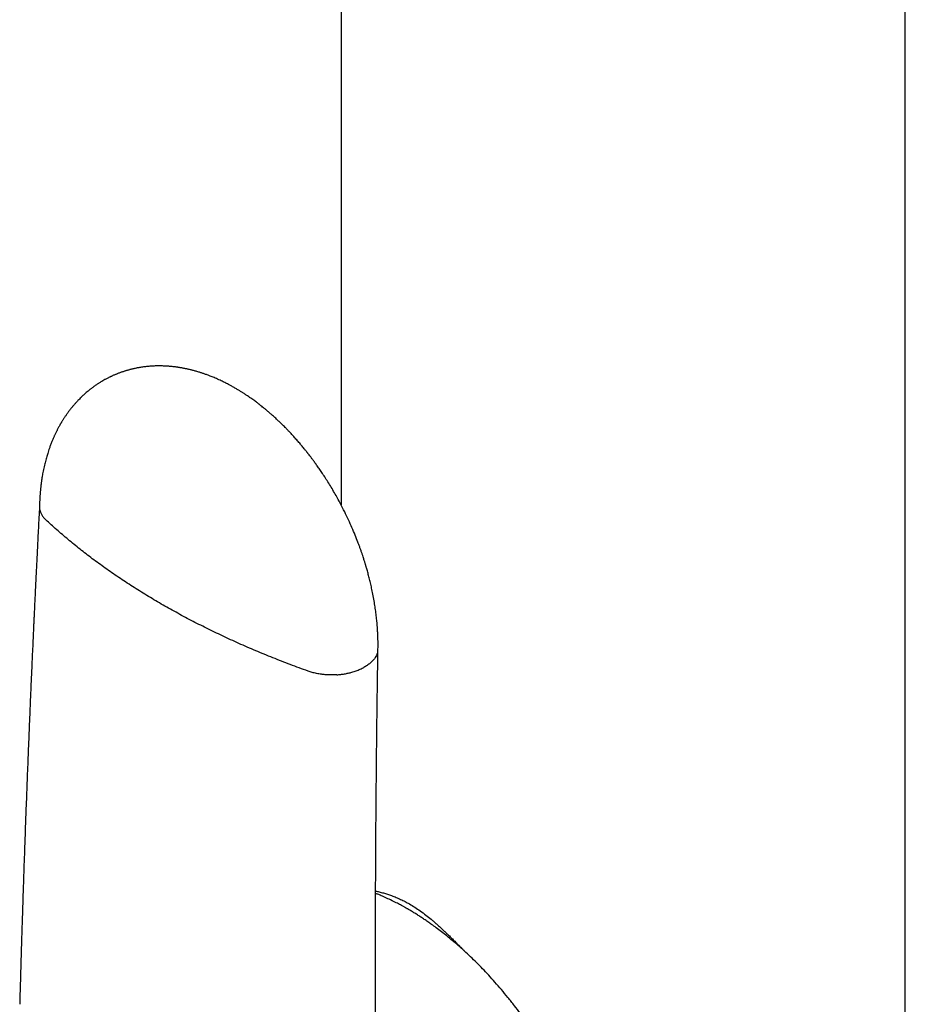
# Model space of a CAD drawing. Header units: millimetres. Extents: x 8 to 822, y 12 to 761.
# Tile 20 of 27: x 753 to 788, y 248 to 287. Entities that reach past the tile are written whole.
import ezdxf

# ---------------------------------------------------------------- set-up
doc = ezdxf.new("R2010")
doc.units = ezdxf.units.MM

msp = doc.modelspace()

# ---------------------------------------------------------------- linework, layer by layer
at = {"color": 7, "linetype": 'Continuous', "lineweight": 30}
for p, q in [((765.727, 322.847), (765.727, 267.742)), ((756.588, 272.593), (756.58, 272.589))]:
    msp.add_line(p, q, dxfattribs=at)
at = {"color": 7, "linetype": 'Continuous', "lineweight": 30, "flags": 128}
msp.add_lwpolyline([(787.582, 234.627), (787.582, 279.006), (787.582, 332.122)], dxfattribs=at)
at = {"color": 7, "linetype": 'Continuous', "lineweight": 30}
for points, knots in [([(767.159, 262.154), (767.159, 262.191), (767.16, 262.258), (767.16, 262.352), (767.16, 262.429), (767.159, 262.495), (767.157, 262.556), (767.155, 262.62), (767.153, 262.687), (767.15, 262.758), (767.146, 262.828), (767.143, 262.888), (767.14, 262.934), (767.138, 262.965), (767.136, 262.991), (767.134, 263.019), (767.131, 263.054), (767.128, 263.098), (767.123, 263.15), (767.118, 263.21), (767.11, 263.288), (767.1, 263.384), (767.087, 263.497), (767.072, 263.614), (767.056, 263.729), (767.039, 263.843), (767.013, 264.004), (766.976, 264.21), (766.928, 264.447), (766.88, 264.663), (766.833, 264.857), (766.793, 265.013), (766.761, 265.133), (766.737, 265.218), (766.716, 265.29), (766.7, 265.346), (766.688, 265.385), (766.679, 265.417), (766.669, 265.449), (766.658, 265.485), (766.644, 265.532), (766.626, 265.589), (766.605, 265.655), (766.579, 265.735), (766.548, 265.828), (766.511, 265.935), (766.471, 266.049), (766.428, 266.167), (766.363, 266.34), (766.272, 266.571), (766.151, 266.861), (766.016, 267.16), (765.868, 267.469), (765.726, 267.747), (765.592, 267.994), (765.472, 268.208), (765.347, 268.42), (765.222, 268.625), (765.1, 268.815), (764.987, 268.987), (764.882, 269.14), (764.787, 269.275), (764.7, 269.395), (764.623, 269.5), (764.555, 269.59), (764.497, 269.666), (764.455, 269.72), (764.426, 269.757), (764.407, 269.781), (764.385, 269.809), (764.357, 269.844), (764.32, 269.89), (764.274, 269.947), (764.218, 270.015), (764.139, 270.109), (764.041, 270.223), (763.928, 270.35), (763.821, 270.468), (763.725, 270.57), (763.641, 270.658), (763.568, 270.733), (763.503, 270.798), (763.454, 270.846), (763.42, 270.88), (763.396, 270.903), (763.368, 270.93), (763.33, 270.967), (763.282, 271.012), (763.206, 271.083), (763.11, 271.17), (763, 271.268), (762.898, 271.356), (762.807, 271.433), (762.726, 271.498), (762.658, 271.553), (762.603, 271.597), (762.562, 271.629), (762.533, 271.651), (762.511, 271.668), (762.484, 271.688), (762.441, 271.721), (762.382, 271.765), (762.308, 271.818), (762.228, 271.875), (762.144, 271.933), (762.066, 271.986), (762, 272.03), (761.949, 272.063), (761.906, 272.09), (761.861, 272.119), (761.813, 272.149), (761.761, 272.181), (761.706, 272.213), (761.647, 272.248), (761.587, 272.283), (761.528, 272.316), (761.475, 272.346), (761.421, 272.375), (761.362, 272.407), (761.296, 272.441), (761.227, 272.476), (761.157, 272.511), (761.079, 272.548), (760.994, 272.588), (760.902, 272.629), (760.814, 272.666), (760.733, 272.7), (760.665, 272.727), (760.604, 272.75), (760.546, 272.772), (760.485, 272.794), (760.426, 272.815), (760.373, 272.833), (760.324, 272.849), (760.272, 272.866), (760.212, 272.885), (760.145, 272.905), (760.08, 272.923), (760.021, 272.939), (759.969, 272.953), (759.917, 272.966), (759.862, 272.98), (759.805, 272.993), (759.752, 273.004), (759.706, 273.014), (759.661, 273.023), (759.614, 273.032), (759.559, 273.042), (759.503, 273.052), (759.45, 273.061), (759.403, 273.068), (759.358, 273.074), (759.311, 273.08), (759.254, 273.087), (759.194, 273.094), (759.135, 273.1), (759.083, 273.105), (759.031, 273.109), (758.973, 273.112), (758.91, 273.116), (758.848, 273.118), (758.786, 273.12), (758.717, 273.121), (758.64, 273.121), (758.562, 273.12), (758.488, 273.117), (758.419, 273.114), (758.352, 273.109), (758.287, 273.104), (758.221, 273.098), (758.152, 273.09), (758.075, 273.081), (757.997, 273.069), (757.931, 273.059), (757.878, 273.049), (757.834, 273.041), (757.784, 273.031), (757.732, 273.02), (757.683, 273.009), (757.642, 273), (757.607, 272.991), (757.571, 272.982), (757.524, 272.97), (757.47, 272.955), (757.418, 272.94), (757.375, 272.927), (757.332, 272.913), (757.286, 272.898), (757.237, 272.882), (757.187, 272.864), (757.134, 272.845), (757.086, 272.826), (757.044, 272.809), (757.007, 272.794), (756.966, 272.777), (756.92, 272.757), (756.874, 272.737), (756.84, 272.721), (756.816, 272.709), (756.796, 272.7), (756.77, 272.688), (756.735, 272.671), (756.691, 272.648), (756.642, 272.623), (756.608, 272.604), (756.591, 272.595)], [0, 0, 0, 0, 0.006547, 0.012108, 0.016663, 0.020227, 0.023708, 0.02753, 0.03145, 0.035683, 0.040102, 0.043735, 0.046367, 0.048115, 0.049275, 0.050889, 0.052971, 0.055525, 0.058555, 0.062063, 0.066056, 0.072142, 0.078924, 0.085677, 0.092326, 0.098867, 0.105297, 0.119999, 0.134032, 0.145553, 0.156534, 0.166958, 0.171956, 0.17681, 0.181427, 0.184215, 0.186298, 0.188065, 0.189587, 0.191668, 0.194311, 0.197518, 0.201293, 0.205638, 0.211084, 0.217231, 0.223829, 0.230558, 0.237417, 0.25342, 0.270098, 0.28745, 0.305477, 0.324172, 0.336774, 0.349656, 0.362816, 0.375666, 0.387559, 0.398488, 0.408199, 0.416986, 0.424846, 0.431778, 0.437781, 0.442856, 0.447032, 0.448788, 0.450356, 0.452011, 0.454411, 0.457583, 0.461527, 0.466242, 0.471727, 0.481354, 0.490576, 0.499262, 0.507411, 0.513532, 0.519313, 0.524509, 0.528806, 0.530697, 0.532343, 0.53437, 0.537261, 0.541014, 0.545423, 0.554464, 0.562755, 0.570299, 0.577099, 0.583135, 0.587977, 0.592041, 0.595333, 0.596911, 0.598277, 0.600148, 0.602745, 0.607572, 0.612902, 0.618591, 0.624636, 0.63068, 0.635188, 0.638701, 0.641321, 0.644305, 0.648038, 0.651442, 0.655206, 0.659326, 0.663756, 0.667672, 0.671492, 0.674779, 0.678823, 0.683525, 0.688279, 0.692997, 0.697678, 0.70411, 0.710384, 0.7163, 0.721722, 0.726702, 0.729956, 0.733893, 0.738239, 0.742195, 0.745712, 0.748799, 0.751862, 0.756085, 0.760679, 0.76515, 0.76895, 0.77232, 0.775465, 0.779152, 0.783148, 0.786663, 0.789635, 0.79227, 0.795372, 0.79902, 0.803017, 0.806555, 0.8095, 0.812097, 0.815134, 0.818705, 0.82316, 0.827026, 0.830198, 0.833308, 0.837123, 0.841573, 0.845737, 0.849328, 0.853664, 0.859119, 0.864481, 0.869099, 0.873515, 0.878128, 0.882367, 0.886433, 0.891072, 0.896177, 0.901614, 0.906672, 0.909331, 0.912192, 0.91549, 0.919231, 0.922809, 0.925607, 0.92769, 0.929888, 0.93286, 0.937453, 0.940993, 0.943506, 0.946421, 0.949941, 0.953107, 0.956613, 0.960462, 0.964154, 0.966997, 0.969296, 0.972174, 0.975736, 0.9793, 0.982076, 0.983286, 0.984495, 0.986362, 0.988927, 0.992192, 0.996166, 1, 1, 1, 1]), ([(756.58, 272.589), (756.552, 272.573), (756.5, 272.544), (756.432, 272.503), (756.378, 272.47), (756.331, 272.44), (756.283, 272.409), (756.234, 272.375), (756.182, 272.339), (756.134, 272.305), (756.093, 272.275), (756.057, 272.248), (756.021, 272.22), (755.98, 272.187), (755.925, 272.143), (755.865, 272.092), (755.804, 272.039), (755.752, 271.992), (755.704, 271.947), (755.651, 271.897), (755.596, 271.842), (755.542, 271.786), (755.499, 271.74), (755.461, 271.698), (755.425, 271.659), (755.391, 271.619), (755.36, 271.583), (755.333, 271.552), (755.302, 271.514), (755.266, 271.469), (755.227, 271.42), (755.192, 271.373), (755.158, 271.328), (755.124, 271.28), (755.092, 271.235), (755.062, 271.191), (755.034, 271.15), (755.006, 271.108), (754.979, 271.066), (754.952, 271.023), (754.927, 270.984), (754.907, 270.95), (754.889, 270.92), (754.872, 270.891), (754.849, 270.852), (754.821, 270.802), (754.79, 270.746), (754.762, 270.693), (754.738, 270.647), (754.707, 270.585), (754.668, 270.506), (754.621, 270.406), (754.575, 270.301), (754.527, 270.186), (754.478, 270.061), (754.434, 269.941), (754.397, 269.83), (754.366, 269.736), (754.34, 269.648), (754.314, 269.56), (754.289, 269.467), (754.264, 269.371), (754.239, 269.269), (754.215, 269.161), (754.192, 269.049), (754.172, 268.947), (754.157, 268.86), (754.146, 268.791), (754.136, 268.729), (754.128, 268.677), (754.121, 268.628), (754.115, 268.583), (754.109, 268.533), (754.102, 268.476), (754.095, 268.417), (754.089, 268.359), (754.084, 268.313), (754.081, 268.276), (754.078, 268.243), (754.075, 268.204), (754.071, 268.155), (754.066, 268.091), (754.061, 268.01), (754.055, 267.909), (754.05, 267.793), (754.049, 267.71), (754.048, 267.666)], [0, 0, 0, 0, 0.015775, 0.029937, 0.042362, 0.052372, 0.060683, 0.071473, 0.08412, 0.094211, 0.102825, 0.110771, 0.118286, 0.127358, 0.13867, 0.155366, 0.169499, 0.18138, 0.192357, 0.204573, 0.220264, 0.233862, 0.245474, 0.253928, 0.26399, 0.273528, 0.281921, 0.289163, 0.29525, 0.307909, 0.319902, 0.328354, 0.338773, 0.349818, 0.359545, 0.368191, 0.377817, 0.385978, 0.394949, 0.40434, 0.412602, 0.419573, 0.425247, 0.43052, 0.437563, 0.449046, 0.460873, 0.471279, 0.480257, 0.488393, 0.507712, 0.526505, 0.545855, 0.567854, 0.591301, 0.615559, 0.634423, 0.651669, 0.666673, 0.681783, 0.698681, 0.715657, 0.732642, 0.75193, 0.771845, 0.790566, 0.80427, 0.815958, 0.82559, 0.835475, 0.842427, 0.849888, 0.858279, 0.867656, 0.878016, 0.887936, 0.896197, 0.900994, 0.905946, 0.912408, 0.920387, 0.929882, 0.943879, 0.960237, 0.978948, 1, 1, 1, 1]), ([(754.048, 267.678), (754.041, 267.537), (754.026, 267.258), (754.005, 266.848), (753.985, 266.454), (753.966, 266.078), (753.948, 265.721), (753.931, 265.383), (753.916, 265.071), (753.902, 264.785), (753.889, 264.523), (753.878, 264.277), (753.867, 264.046), (753.856, 263.83), (753.847, 263.63), (753.838, 263.445), (753.83, 263.269), (753.822, 263.098), (753.814, 262.926), (753.806, 262.753), (753.788, 262.361), (753.763, 261.799), (753.73, 261.064), (753.701, 260.375), (753.671, 259.684), (753.643, 258.993), (753.618, 258.369), (753.595, 257.811), (753.576, 257.32), (753.557, 256.828), (753.539, 256.338), (753.521, 255.858), (753.504, 255.392), (753.488, 254.943), (753.472, 254.511), (753.461, 254.184), (753.453, 253.955), (753.448, 253.816), (753.443, 253.666), (753.438, 253.504), (753.432, 253.33), (753.426, 253.144), (753.419, 252.938), (753.411, 252.712), (753.403, 252.464), (753.395, 252.202), (753.386, 251.926), (753.377, 251.634), (753.367, 251.328), (753.357, 251.007), (753.347, 250.672), (753.337, 250.321), (753.326, 249.959), (753.315, 249.584), (753.304, 249.197), (753.293, 248.797), (753.285, 248.525), (753.282, 248.386)], [0, 0, 0, 0, 0.021837, 0.043073, 0.063363, 0.082707, 0.101104, 0.118554, 0.135058, 0.149355, 0.162856, 0.175562, 0.187473, 0.198588, 0.208908, 0.218432, 0.227304, 0.236145, 0.245027, 0.25395, 0.262914, 0.305727, 0.341149, 0.376911, 0.412674, 0.448436, 0.484199, 0.509688, 0.535177, 0.560666, 0.586155, 0.611439, 0.635507, 0.658784, 0.68127, 0.702964, 0.709747, 0.7169, 0.72469, 0.733115, 0.742176, 0.751873, 0.762205, 0.774305, 0.787174, 0.800813, 0.815221, 0.830398, 0.846344, 0.863059, 0.880544, 0.898798, 0.917821, 0.937253, 0.957426, 0.978342, 1, 1, 1, 1]), ([(754.049, 267.666), (754.049, 267.651), (754.047, 267.609), (754.058, 267.538), (754.085, 267.447), (754.131, 267.351), (754.2, 267.252), (754.26, 267.191), (754.289, 267.161)], [0, 0, 0, 0, 0.083843, 0.244302, 0.402205, 0.607933, 0.80742, 1, 1, 1, 1]), ([(758.766, 263.896), (758.577, 264.007), (758.198, 264.229), (757.648, 264.573), (757.113, 264.925), (756.594, 265.284), (756.095, 265.649), (755.615, 266.019), (755.155, 266.393), (754.711, 266.774), (754.43, 267.032), (754.289, 267.161)], [0, 0, 0, 0, 0.11173, 0.223589, 0.335552, 0.447591, 0.55968, 0.669791, 0.779898, 0.889976, 1, 1, 1, 1]), ([(764.449, 261.296), (764.219, 261.38), (763.76, 261.548), (763.084, 261.812), (762.42, 262.085), (761.769, 262.368), (761.135, 262.658), (760.518, 262.956), (759.919, 263.261), (759.334, 263.573), (758.955, 263.788), (758.766, 263.896)], [0, 0, 0, 0, 0.112025, 0.224105, 0.336215, 0.448327, 0.560413, 0.670448, 0.780408, 0.890267, 1, 1, 1, 1]), ([(767.1, 242.477), (767.099, 242.614), (767.096, 242.881), (767.092, 243.274), (767.089, 243.65), (767.086, 244.01), (767.084, 244.354), (767.081, 244.681), (767.079, 244.992), (767.077, 245.291), (767.075, 245.577), (767.074, 245.85), (767.073, 246.105), (767.071, 246.341), (767.07, 246.56), (767.069, 246.834), (767.068, 247.169), (767.066, 247.573), (767.065, 247.981), (767.064, 248.393), (767.063, 248.984), (767.062, 249.752), (767.063, 250.697), (767.064, 251.644), (767.066, 252.543), (767.07, 253.394), (767.074, 254.199), (767.078, 255.004), (767.084, 255.809), (767.091, 256.618), (767.098, 257.363), (767.104, 258.048), (767.11, 258.543), (767.114, 258.917), (767.117, 259.169), (767.12, 259.431), (767.124, 259.709), (767.128, 260.006), (767.132, 260.323), (767.136, 260.656), (767.141, 261.006), (767.147, 261.374), (767.152, 261.759), (767.157, 262.022), (767.159, 262.156)], [0, 0, 0, 0, 0.020922, 0.041004, 0.060245, 0.078646, 0.096208, 0.112929, 0.128809, 0.14385, 0.158705, 0.172638, 0.18565, 0.197738, 0.208905, 0.21915, 0.239573, 0.260158, 0.280962, 0.301985, 0.323227, 0.371252, 0.419378, 0.467503, 0.515629, 0.556462, 0.597296, 0.638129, 0.678963, 0.719796, 0.761097, 0.792198, 0.823785, 0.836327, 0.848946, 0.862078, 0.876042, 0.89115, 0.907125, 0.923966, 0.941674, 0.960249, 0.979691, 1, 1, 1, 1]), ([(767.142, 262.027), (767.133, 261.999), (767.117, 261.942), (767.075, 261.859), (767.023, 261.778), (766.952, 261.693), (766.859, 261.605), (766.745, 261.517), (766.657, 261.466), (766.613, 261.441)], [0, 0, 0, 0, 0.128383, 0.256853, 0.384866, 0.511884, 0.678758, 0.841795, 1, 1, 1, 1]), ([(765.563, 261.155), (765.613, 261.159), (765.715, 261.168), (765.863, 261.189), (766.006, 261.217), (766.159, 261.255), (766.317, 261.305), (766.474, 261.368), (766.568, 261.417), (766.613, 261.441)], [0, 0, 0, 0, 0.128383, 0.256853, 0.384866, 0.511884, 0.678758, 0.841795, 1, 1, 1, 1]), ([(765.563, 261.155), (765.512, 261.153), (765.411, 261.147), (765.26, 261.149), (765.111, 261.157), (764.95, 261.174), (764.781, 261.203), (764.607, 261.244), (764.501, 261.279), (764.449, 261.296)], [0, 0, 0, 0, 0.131919, 0.262684, 0.39182, 0.518899, 0.684468, 0.845013, 1, 1, 1, 1]), ([(767.067, 252.775), (767.112, 252.765), (767.213, 252.742), (767.368, 252.701), (767.529, 252.652), (767.694, 252.596), (767.862, 252.531), (768.035, 252.455), (768.205, 252.372), (768.317, 252.309), (768.373, 252.278)], [0, 0, 0, 0, 0.105956, 0.236836, 0.36197, 0.481483, 0.615166, 0.746187, 0.874373, 1, 1, 1, 1]), ([(773.939, 233.34), (773.949, 233.347), (773.985, 233.371), (774.052, 233.417), (774.14, 233.48), (774.235, 233.553), (774.317, 233.62), (774.382, 233.676), (774.428, 233.717), (774.468, 233.753), (774.5, 233.784), (774.526, 233.809), (774.547, 233.829), (774.569, 233.85), (774.594, 233.875), (774.627, 233.908), (774.664, 233.948), (774.704, 233.99), (774.742, 234.033), (774.801, 234.098), (774.875, 234.187), (774.952, 234.284), (775.011, 234.364), (775.055, 234.424), (775.094, 234.48), (775.128, 234.53), (775.156, 234.572), (775.178, 234.606), (775.194, 234.631), (775.206, 234.65), (775.219, 234.67), (775.234, 234.694), (775.253, 234.726), (775.277, 234.766), (775.304, 234.812), (775.353, 234.899), (775.422, 235.026), (775.519, 235.223), (775.623, 235.457), (775.702, 235.662), (775.752, 235.805), (775.775, 235.875), (775.796, 235.938), (775.814, 235.994), (775.828, 236.041), (775.84, 236.081), (775.851, 236.121), (775.864, 236.165), (775.879, 236.22), (775.897, 236.285), (775.916, 236.361), (775.936, 236.443), (775.961, 236.551), (775.988, 236.68), (776.017, 236.828), (776.044, 236.987), (776.07, 237.154), (776.092, 237.327), (776.111, 237.492), (776.125, 237.65), (776.136, 237.788), (776.143, 237.908), (776.148, 238.008), (776.152, 238.108), (776.155, 238.206), (776.157, 238.302), (776.158, 238.384), (776.158, 238.45), (776.158, 238.497), (776.158, 238.536), (776.158, 238.57), (776.158, 238.607), (776.157, 238.65), (776.156, 238.708), (776.154, 238.781), (776.151, 238.873), (776.147, 238.978), (776.138, 239.152), (776.122, 239.387), (776.095, 239.679), (776.063, 239.955), (776.027, 240.214), (775.989, 240.457), (775.948, 240.694), (775.903, 240.924), (775.856, 241.153), (775.801, 241.398), (775.735, 241.667), (775.658, 241.962), (775.57, 242.273), (775.47, 242.599), (775.357, 242.941), (775.238, 243.28), (775.112, 243.614), (774.981, 243.942), (774.839, 244.28), (774.684, 244.628), (774.517, 244.984), (774.336, 245.349), (774.149, 245.705), (773.958, 246.051), (773.765, 246.387), (773.559, 246.727), (773.344, 247.067), (773.121, 247.402), (772.896, 247.726), (772.671, 248.036), (772.436, 248.345), (772.193, 248.653), (771.941, 248.956), (771.693, 249.242), (771.449, 249.511), (771.211, 249.764), (770.978, 250), (770.742, 250.229), (770.506, 250.45), (770.269, 250.662), (770.041, 250.856), (769.824, 251.035), (769.617, 251.198), (769.42, 251.346), (769.246, 251.473), (769.091, 251.582), (768.952, 251.677), (768.817, 251.767), (768.684, 251.852), (768.554, 251.933), (768.428, 252.009), (768.334, 252.064), (768.272, 252.1), (768.239, 252.119), (768.206, 252.138), (768.167, 252.159), (768.119, 252.186), (768.059, 252.219), (767.988, 252.257), (767.905, 252.301), (767.773, 252.369), (767.598, 252.454), (767.389, 252.55), (767.213, 252.626), (767.107, 252.668), (767.067, 252.684)], [0, 0, 0, 0, 0.002349, 0.007889, 0.014823, 0.022127, 0.029798, 0.034046, 0.037772, 0.040973, 0.04365, 0.045802, 0.047442, 0.04893, 0.05104, 0.053772, 0.057093, 0.060512, 0.06386, 0.067136, 0.075774, 0.083869, 0.08843, 0.092765, 0.096642, 0.100018, 0.102893, 0.105267, 0.106719, 0.10789, 0.109029, 0.11064, 0.112736, 0.115319, 0.118377, 0.121596, 0.131793, 0.142116, 0.157309, 0.172731, 0.176808, 0.180719, 0.184167, 0.187148, 0.189663, 0.191712, 0.193519, 0.195854, 0.198719, 0.202112, 0.206033, 0.210408, 0.214758, 0.222451, 0.229781, 0.236746, 0.245659, 0.253896, 0.261477, 0.268773, 0.275924, 0.280527, 0.285069, 0.289548, 0.293965, 0.298321, 0.30231, 0.304873, 0.306964, 0.308582, 0.309925, 0.311523, 0.313406, 0.315575, 0.319023, 0.323011, 0.327537, 0.332603, 0.345275, 0.357553, 0.369436, 0.379712, 0.389673, 0.399318, 0.408649, 0.417707, 0.427048, 0.438225, 0.449999, 0.462371, 0.475341, 0.488908, 0.503073, 0.51569, 0.528747, 0.542243, 0.556178, 0.570553, 0.585367, 0.600622, 0.61433, 0.628375, 0.642757, 0.657476, 0.672242, 0.686641, 0.700672, 0.714334, 0.729495, 0.744175, 0.758374, 0.772091, 0.785326, 0.79808, 0.810351, 0.823524, 0.836092, 0.848056, 0.859415, 0.87017, 0.88032, 0.88987, 0.897102, 0.90418, 0.911106, 0.917879, 0.924499, 0.930966, 0.937056, 0.938801, 0.940467, 0.942055, 0.943893, 0.946351, 0.949369, 0.952986, 0.957201, 0.961956, 0.973159, 0.98378, 0.99382, 1, 1, 1, 1]), ([(768.373, 252.278), (768.442, 252.236), (768.583, 252.151), (768.797, 252.005), (769.007, 251.848), (769.181, 251.707), (769.318, 251.592), (769.425, 251.498), (769.536, 251.4), (769.644, 251.3), (769.746, 251.205), (769.847, 251.108), (769.954, 251.004), (770.073, 250.888), (770.163, 250.797), (770.225, 250.736), (770.254, 250.706), (770.284, 250.677), (770.314, 250.646), (770.338, 250.622), (770.359, 250.601), (770.379, 250.58), (770.406, 250.553), (770.44, 250.518), (770.48, 250.477), (770.516, 250.441), (770.538, 250.419), (770.544, 250.412)], [0, 0, 0, 0, 0.092882, 0.188122, 0.286028, 0.37636, 0.424303, 0.47365, 0.52442, 0.57663, 0.624144, 0.667133, 0.718979, 0.774739, 0.83442, 0.848076, 0.861923, 0.875959, 0.890185, 0.904602, 0.910497, 0.920115, 0.933057, 0.949324, 0.968365, 0.99056, 1, 1, 1, 1])]:
    msp.add_open_spline(points, degree=3, knots=knots, dxfattribs=at)

doc.saveas('drawing.dxf')
